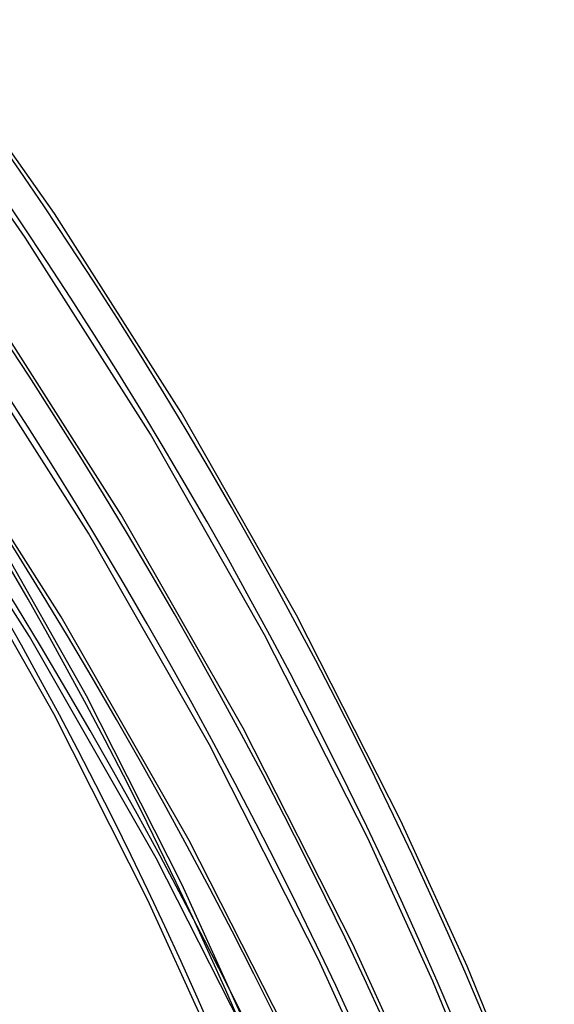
# Model space of a CAD drawing. Header units: millimetres. Extents: x -163 to 160, y -206 to 203.
# Tile 88 of 97: x 115 to 134, y 47 to 80. Entities that reach past the tile are written whole.
import ezdxf

# ---------------------------------------------------------------- set-up
doc = ezdxf.new("R2010")
doc.units = ezdxf.units.MM
doc.layers.add('MAIN-2', color=7, linetype='Continuous')

msp = doc.modelspace()

# ---------------------------------------------------------------- linework, layer by layer
at = {"layer": 'MAIN-2'}
for p, q in [((116.612, 73.573), (111.97, 80.148)), ((115.622, 72.769), (111.034, 79.278)), ((120.903, 66.83), (116.612, 73.573)), ((119.863, 66.095), (115.622, 72.769)), ((118.877, 63.359), (114.36, 70.446)), ((117.77, 62.735), (113.282, 69.773)), ((116.842, 59.904), (112.096, 67.336)), ((124.824, 59.955), (120.903, 66.83)), ((115.765, 59.231), (111.063, 66.595)), ((123.738, 59.293), (119.863, 66.095)), ((117.701, 57.226), (114.121, 63.527)), ((123.006, 56.132), (118.877, 63.359)), ((116.585, 56.619), (113.04, 62.861)), ((121.872, 55.56), (117.77, 62.735)), ((121.18, 52.325), (116.842, 59.904)), ((128.36, 52.984), (124.824, 59.955)), ((120.062, 51.721), (115.765, 59.231)), ((127.233, 52.398), (123.738, 59.293)), ((120.93, 50.838), (117.701, 57.226)), ((119.782, 50.293), (116.585, 56.619)), ((126.729, 48.804), (123.006, 56.132)), ((125.57, 48.284), (121.872, 55.56)), ((130.605, 48.056), (128.36, 52.984)), ((125.092, 44.638), (121.18, 52.325)), ((129.44, 47.549), (127.233, 52.398)), ((123.938, 44.107), (120.062, 51.721)), ((122.922, 46.455), (120.93, 50.838)), ((121.758, 45.949), (119.782, 50.293)), ((129.129, 43.539), (126.729, 48.804)), ((127.965, 43.033), (125.57, 48.284)), ((133.059, 42.063), (130.605, 48.056)), ((131.875, 41.602), (129.44, 47.549))]:
    msp.add_line(p, q, dxfattribs=at)
for centre, major_axis, start_param, end_param in [((31.524, 27.3), (-83.557, 96.483), -2.427868, -1.671104), ((31.524, 27.3), (82.725, -95.523), 0.713724, 1.468967), ((25.124, 21.758), (-87.714, 101.283), -2.427868, -1.669736), ((25.124, 21.758), (86.882, -100.323), 0.713724, 1.47209), ((31.524, 27.3), (-77.072, 88.995), -2.427868, -1.674838), ((31.524, 27.3), (76.24, -88.035), 0.713724, 1.466401), ((18.724, 16.215), (-91.871, 106.083), -2.427868, -1.668171), ((18.724, 16.215), (91.039, -105.123), 0.713724, 1.473313), ((31.524, 27.3), (-70.587, 81.507), -2.427868, -1.677813), ((31.524, 27.3), (69.755, -80.546), 0.713724, 1.463358), ((12.324, 10.673), (-91.871, 106.083), -2.427868, -1.668171), ((12.324, 10.673), (91.039, -105.123), 0.713724, 1.473773), ((31.524, 27.3), (-64.102, 74.018), -2.427868, -1.68139), ((5.924, 5.13), (-91.871, 106.083), -2.427868, -1.668171), ((5.924, 5.13), (91.039, -105.123), 0.713724, 1.473773)]:
    msp.add_ellipse(centre, major_axis=major_axis, ratio=0.75, start_param=start_param, end_param=end_param, dxfattribs=at)

doc.saveas('drawing.dxf')
